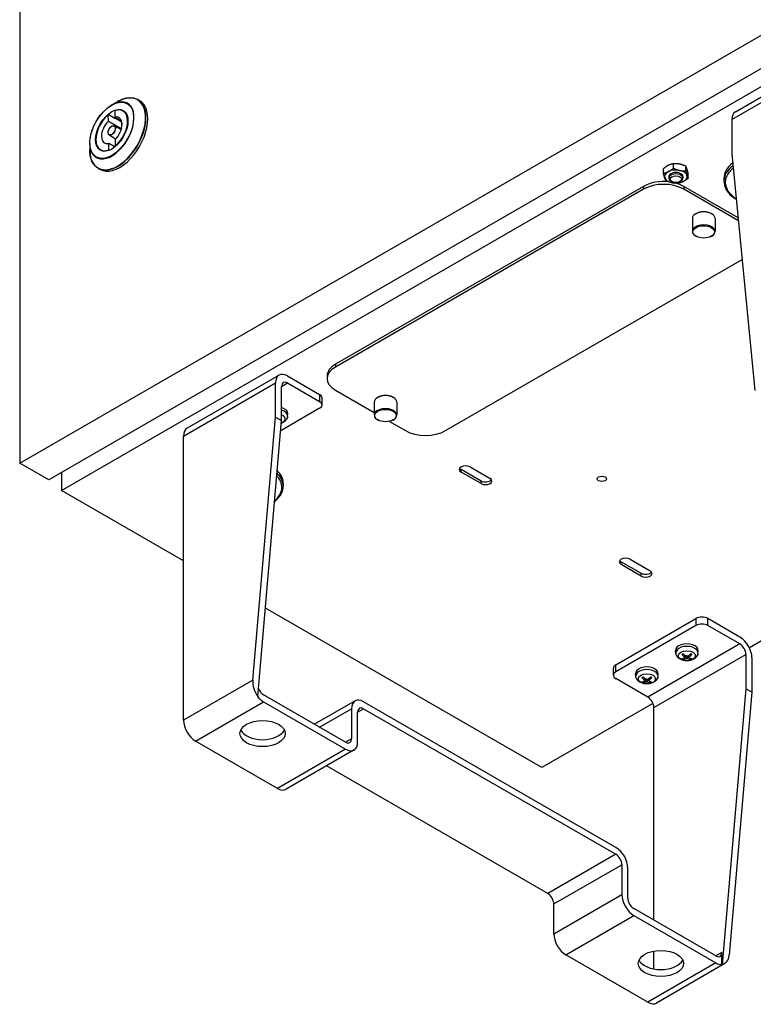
# Model space of a CAD drawing. Header units: millimetres. Extents: x 0 to 2970, y 0 to 2100.
# Tile 41 of 55: x 1712 to 1971, y 1397 to 1744. Entities that reach past the tile are written whole.
import ezdxf

# ---------------------------------------------------------------- set-up
doc = ezdxf.new("R2010")
doc.units = ezdxf.units.MM
doc.header["$LTSCALE"] = 0.2
doc.layers.add('01_Object Line', color=4, linetype='Continuous')

# ---------------------------------------------------------------- blocks, each defined once
blk = doc.blocks.new('A$Cc9b2b0eb')
for p, q in [((0, 382.12), (0, 191.06)), ((0, 191.06), (309.71, 369.87)), ((319.97, 363.95), (10.25, 185.14)), ((14.74, 181.43), (325.87, 361.06)), ((252.86, 315.23), (285.39, 334.01)), ((251.62, 312.48), (284.15, 331.26)), ((32.57, 317.64), (34.61, 318.82)), ((41.71, 319.5), (42.36, 319.13)), ((31.32, 311.88), (31.28, 314.2)), ((33.57, 315.58), (33.61, 313.25)), ((36.48, 315.48), (37.37, 314.96)), ((33.45, 310.27), (35.87, 308.94)), ((36.12, 310.22), (36.11, 311.35)), ((251.62, 312.48), (251.62, 300.37)), ((31.58, 307.02), (33.93, 305.59)), ((24.75, 304.1), (24.75, 301.74)), ((31.48, 301.7), (31.44, 304.02)), ((33.74, 305.39), (33.78, 303.07)), ((28.58, 301.79), (29.47, 301.28)), ((251.62, 300.37), (259.66, 216.69)), ((230.95, 295.22), (230.95, 296.84)), ((235.31, 294.35), (235.31, 295.97)), ((27.71, 295.25), (28.36, 294.88)), ((227.46, 293.48), (227.46, 295.1)), ((229.32, 292.31), (229.32, 291.82)), ((234.32, 292.31), (234.32, 291.82)), ((236.19, 291.73), (236.19, 293.35)), ((220.44, 288.84), (111.54, 225.97)), ((220.44, 288.84), (220.44, 287.86)), ((230.4, 290.59), (230.05, 290.79)), ((233.24, 290.59), (233.59, 290.79)), ((234.58, 288.84), (234.58, 287.86)), ((253.79, 277.75), (234.58, 288.84)), ((248.78, 291.7), (248.78, 290.68)), ((220.44, 287.86), (111.54, 224.99)), ((253.89, 276.71), (234.58, 287.86)), ((238.96, 279.21), (238.82, 279.13)), ((244.34, 279.21), (244.48, 279.13)), ((237.65, 277.49), (237.65, 272.92)), ((245.65, 277.49), (245.65, 272.92)), ((238.96, 271.21), (238.82, 271.29)), ((244.34, 271.21), (244.48, 271.29)), ((150.43, 202.54), (255.21, 263.03)), ((111.54, 225.97), (111.54, 224.99)), ((57.87, 200.62), (90.4, 219.4)), ((91.64, 222.15), (59.12, 203.37)), ((90.4, 207.29), (90.4, 219.4)), ((92.52, 218.17), (94.64, 219.4)), ((94.64, 221.85), (105.96, 215.32)), ((94.64, 219.4), (105.96, 212.87)), ((108.61, 221.89), (108.61, 220.91)), ((92.52, 206.07), (92.52, 218.17)), ((111.54, 216.83), (125.22, 208.93)), ((105.96, 215.32), (105.96, 212.87)), ((106.84, 211.64), (106.84, 214.09)), ((125.22, 212.58), (125.22, 208.01)), ((126.53, 214.3), (126.39, 214.21)), ((131.91, 214.3), (132.05, 214.21)), ((133.22, 212.58), (133.22, 208.01)), ((105.96, 210.42), (92.21, 202.48)), ((82.36, 114.33), (90.4, 207.29)), ((84.1, 108.64), (92.52, 206.07)), ((90.4, 207.29), (92.52, 206.07)), ((94.65, 207.58), (94.75, 208.44)), ((126.53, 206.29), (126.39, 206.38)), ((130.63, 205.81), (136.29, 202.54)), ((131.91, 206.29), (132.05, 206.38)), ((57.87, 100.19), (57.87, 200.62)), ((10.25, 185.14), (0, 191.06)), ((155.91, 188.88), (162.99, 184.8)), ((155.91, 187.9), (155.91, 188.88)), ((162.99, 183.82), (155.91, 187.9)), ((159.1, 189.74), (166.17, 185.66)), ((14.74, 187.73), (14.74, 181.43)), ((162.99, 183.82), (162.99, 184.8)), ((57.87, 156.53), (14.74, 181.43)), ((93.1, 183.92), (93.1, 182.9)), ((349.2, 178.57), (257.78, 125.79)), ((215.66, 157.08), (222.74, 153)), ((212.48, 156.22), (219.55, 152.14)), ((212.48, 155.24), (212.48, 156.22)), ((219.55, 151.16), (212.48, 155.24)), ((219.55, 151.16), (219.55, 152.14)), ((184.45, 83.45), (86.79, 139.83)), ((210.61, 119.79), (238.89, 136.12)), ((238.89, 136.12), (238.89, 133.67)), ((254.45, 129.58), (243.14, 136.12)), ((243.14, 133.67), (243.14, 136.12)), ((238.89, 133.67), (210.61, 117.34)), ((254.45, 127.14), (243.14, 133.67)), ((254.45, 127.14), (221.92, 108.36)), ((224.04, 104.68), (256.57, 123.46)), ((231.81, 123.89), (231.72, 124.75)), ((234.46, 121.78), (234.55, 122.09)), ((234.94, 122.53), (234.99, 123.18)), ((235.02, 122.38), (235.1, 123.1)), ((235.49, 121.95), (235.42, 122.89)), ((235.93, 121.95), (236, 122.89)), ((236.4, 122.38), (236.32, 123.1)), ((236.48, 122.53), (236.43, 123.18)), ((236.87, 122.09), (236.96, 121.78)), ((239.61, 123.89), (239.7, 124.75)), ((256.57, 123.46), (256.57, 111.35)), ((258.69, 122.24), (258.69, 110.13)), ((209.73, 116.11), (209.73, 118.56)), ((210.61, 117.34), (210.61, 119.79)), ((221.92, 108.36), (210.61, 114.89)), ((217.67, 115.72), (217.58, 116.58)), ((220.8, 114.36), (220.85, 115.02)), ((220.88, 114.21), (220.96, 114.94)), ((222.26, 114.21), (222.18, 114.94)), ((222.34, 114.36), (222.29, 115.02)), ((225.47, 115.72), (225.56, 116.58)), ((82.36, 114.33), (57.87, 100.19)), ((220.32, 113.61), (220.41, 113.92)), ((221.35, 113.79), (221.28, 114.72)), ((221.79, 113.79), (221.86, 114.72)), ((222.73, 113.92), (222.82, 113.61)), ((256.57, 111.35), (248.15, 13.92)), ((258.69, 110.13), (256.57, 111.35)), ((84.04, 108.6), (84.1, 108.64)), ((115.15, 92.43), (86.16, 109.17)), ((258.69, 110.13), (250.65, 17.17)), ((62.12, 92.84), (86.16, 106.72)), ((86.16, 106.72), (115.15, 89.98)), ((118.51, 107.02), (104.2, 98.76)), ((210.61, 55.28), (121.51, 106.72)), ((223.73, 106.14), (184.45, 83.45)), ((224.04, 29.56), (224.04, 104.68)), ((105.96, 97.74), (117.27, 104.27)), ((117.27, 104.27), (117.27, 93.66)), ((119.39, 103.05), (121.51, 104.27)), ((119.39, 92.43), (119.39, 103.05)), ((121.51, 104.27), (210.61, 52.83)), ((91.11, 76.1), (62.12, 92.84)), ((117.27, 93.66), (115.15, 92.43)), ((115.15, 89.98), (91.11, 76.1)), ((118.15, 89.69), (94.11, 75.81)), ((186.57, 38.95), (108.42, 84.07)), ((210.61, 52.83), (186.57, 38.95)), ((188.69, 35.28), (212.73, 49.16)), ((212.73, 49.16), (212.73, 38.55)), ((214.85, 37.32), (214.85, 47.94)), ((212.73, 38.55), (188.69, 24.66)), ((188.69, 24.66), (188.69, 35.28)), ((245.96, 16.91), (216.97, 33.65)), ((192.93, 17.32), (216.97, 31.2)), ((216.97, 31.2), (245.96, 14.46)), ((224.04, 12.31), (224.04, 18.65)), ((248.09, 18.13), (245.96, 16.91)), ((248.09, 13.89), (248.09, 18.13)), ((221.92, 0.58), (192.93, 17.32)), ((245.96, 14.46), (221.92, 0.58)), ((249.09, 14.24), (224.92, 0.28)), ((248.15, 13.92), (248.09, 13.89))]:
    blk.add_line(p, q)
for centre, major_axis, ratio, start_param, end_param in [((34.61, 307.43), (-6.97, -12.07), 0.57735, 5.497787, 10.210176), ((32.57, 308.61), (5.53, 9.58), 0.57735, 2.356194, 7.068583), ((35.36, 307), (-7, -12.12), 0.57735, 0, 3.141593), ((34.71, 307.38), (7, 12.12), 0.57735, 5.516384, 6.283185), ((32.53, 308.64), (-3.95, -6.84), 0.57735, 4.152398, 6.880369), ((34.71, 307.38), (-7, -12.12), 0.57735, 0, 2.374791), ((107.5, 264.64), (-349.15, 194.79), 0.015769, 4.927227, 4.941266), ((32.53, 308.64), (3.95, 6.84), 0.57735, 4.152398, 6.880369), ((32.53, 308.64), (2.56, 4.44), 0.57735, 4.267833, 6.764934), ((255.86, 310.03), (-3, 5.2), 0.57735, 0, 0.785398), ((32.53, 308.64), (-2.56, -4.44), 0.57735, 4.267833, 6.764934), ((37.27, 305.9), (-2.5, -4.33), 0.57735, 5.377866, 5.654901), ((107.16, 266.25), (337.17, -201.59), 0.015763, 4.502424, 4.502774), ((37.27, 305.9), (-2.5, -4.33), 0.57735, 5.706974, 5.736268), ((107.47, 266.44), (-349.15, 194.41), 0.015784, 1.360183, 1.3607), ((264.28, 291.7), (-15.5, 0), 0.57735, 5.633679, 6.283185), ((264.28, 290.68), (-15.5, 0), 0.57735, 5.623987, 6.283185), ((231.82, 292.31), (-4, 0), 0.57735, 5.425921, 6.473119), ((231.82, 291.82), (2.5, 0), 0.57735, 5.497787, 10.210176), ((231.82, 292.31), (-4, 0), 0.57735, 4.378724, 5.425921), ((231.82, 292.31), (2.5, 0), 0.57735, 6.279998, 9.427966), ((231.82, 292.31), (4, 0), 0.57735, 0.189933, 1.237131), ((231.82, 292.31), (4, 0), 0.57735, 5.425921, 6.473119), ((227.51, 284.76), (-10, 0), 0.57735, 4.520451, 5.497787), ((227.51, 283.78), (-10, 0), 0.57735, 3.926991, 5.497787), ((231.82, 292.31), (-4, 0), 0.57735, 0.189933, 1.237131), ((231.82, 292.31), (4, 0), 0.57735, 4.378724, 5.425921), ((227.51, 284.76), (-10, 0), 0.57735, 3.926991, 4.270955), ((241.65, 277.49), (-4, 0), 0.57735, 3.141593, 6.283185), ((241.65, 277.66), (-3.8, 0), 0.57735, 3.926991, 5.497787), ((241.65, 272.92), (4, 0), 0.57735, 5.497787, 10.210176), ((94.64, 216.95), (-3, 5.2), 0.57735, 5.497787, 7.068583), ((118.61, 221.89), (-10, 0), 0.57735, 5.497787, 6.283185), ((118.61, 220.91), (-10, 0), 0.57735, 5.497787, 7.068583), ((94.64, 216.95), (-1.5, 2.6), 0.57735, 5.497787, 7.068583), ((103.84, 214.09), (3, 0), 0.57735, 0, 0.785398), ((103.84, 211.64), (3, 0), 0.57735, 5.497787, 7.068583), ((129.22, 212.58), (-4, 0), 0.57735, 3.141593, 6.283185), ((129.22, 212.74), (-3.8, 0), 0.57735, 3.926991, 5.497787), ((90.75, 208.58), (4, 0), 0.57735, 6.221282, 7.39622), ((90.75, 207.72), (3.91, 0), 0.57735, 6.221282, 7.384504), ((129.22, 208.01), (4, 0), 0.57735, 5.497787, 10.210176), ((90.75, 206.68), (3.07, 0), 0.57735, 5.296661, 7.240112), ((90.65, 211.29), (-3.41, 5.53), 0.494624, 2.678105, 2.686745), ((90.75, 206.37), (2.23, 0), 0.57735, 5.597212, 5.62409), ((62.12, 198.17), (-3, 5.2), 0.57735, 0, 0.785398), ((143.36, 206.62), (10, 0), 0.57735, 3.926991, 5.497787), ((77.6, 183.92), (15.5, 0), 0.57735, 0, 0.527339), ((157.5, 188.82), (-2.25, 0), 0.57735, 3.926991, 7.068583), ((157.5, 189.8), (-2.25, 0), 0.57735, 0.386689, 0.785398), ((77.6, 182.9), (15.5, 0), 0.57735, 0, 0.537679), ((164.58, 184.74), (2.25, 0), 0.57735, 3.926991, 7.068583), ((164.58, 185.72), (2.25, 0), 0.57735, 3.926991, 5.896497), ((214.07, 156.16), (-2.25, 0), 0.57735, 3.926991, 7.068583), ((214.07, 157.14), (-2.25, 0), 0.57735, 0.386689, 0.785398), ((221.14, 152.08), (2.25, 0), 0.57735, 3.926991, 7.068583), ((221.14, 153.06), (2.25, 0), 0.57735, 3.926991, 5.896497), ((241.01, 134.89), (-3, 0), 0.57735, 3.926991, 5.497787), ((241.01, 132.44), (3, 0), 0.57735, 0.785398, 2.356194), ((254.45, 124.69), (3, -5.2), 0.57735, 0.785398, 2.356194), ((235.71, 124.89), (-4, 0), 0.57735, 3.079689, 6.345089), ((235.71, 124.03), (3.91, 0), 0.57735, 6.221282, 9.486681), ((254.45, 124.69), (-1.5, 2.6), 0.57735, 3.926991, 5.497787), ((235.71, 122.68), (-2.23, 0), 0.57735, 5.371484, 5.62409), ((235.81, 127.71), (2.54, -5.98), 0.595263, 5.222971, 5.461955), ((235.81, 127.6), (-3.41, -5.53), 0.494624, 0.454848, 0.693832), ((235.71, 122.68), (2.23, 0), 0.57735, 3.800688, 4.053293), ((235.71, 122.73), (-2.07, 0), 0.57735, 0.71623, 0.922423), ((235.62, 127.6), (-3.89, 5.21), 0.553534, 1.94329, 2.182274), ((235.62, 127.72), (3.06, 5.73), 0.654173, 3.559781, 3.798766), ((235.8, 127.6), (-3.89, -5.21), 0.553534, 0.959319, 1.198303), ((235.8, 127.72), (3.06, -5.73), 0.654173, 5.626012, 5.864997), ((235.61, 127.71), (2.54, 5.98), 0.595263, 3.962823, 4.201807), ((235.61, 127.6), (-3.41, 5.53), 0.494624, 2.447761, 2.686745), ((235.71, 122.73), (-2.07, 0), 0.57735, 2.21917, 2.425363), ((235.71, 122.68), (-2.23, 0), 0.57735, 3.800688, 4.053293), ((235.71, 122.68), (2.23, 0), 0.57735, 5.371484, 5.62409), ((212.73, 118.56), (-3, 0), 0.57735, 5.497787, 6.283185), ((221.57, 116.72), (-4, 0), 0.57735, 3.079689, 6.345089), ((212.73, 116.11), (-3, 0), 0.57735, 5.497787, 7.068583), ((221.57, 115.86), (3.91, 0), 0.57735, 6.221282, 9.486681), ((221.57, 114.52), (-2.23, 0), 0.57735, 5.371484, 5.62409), ((221.67, 119.55), (2.54, -5.98), 0.595263, 5.222971, 5.461955), ((221.48, 119.43), (-3.89, 5.21), 0.553534, 1.94329, 2.182274), ((221.66, 119.43), (-3.89, -5.21), 0.553534, 0.959319, 1.198303), ((221.47, 119.55), (2.54, 5.98), 0.595263, 3.962823, 4.201807), ((221.57, 114.52), (-2.23, 0), 0.57735, 3.800688, 4.053293), ((86.6, 111.88), (-2.47, 5.49), 0.634111, 0.849934, 1.897131), ((86.16, 111.62), (1.5, -2.6), 0.57735, 4.465354, 5.497787), ((221.67, 119.44), (-3.41, -5.53), 0.494624, 0.454848, 0.693832), ((221.57, 114.52), (2.23, 0), 0.57735, 3.800688, 4.053293), ((221.57, 114.57), (-2.07, 0), 0.57735, 0.71623, 0.922423), ((221.48, 119.55), (3.06, 5.73), 0.654173, 3.559781, 3.798766), ((221.66, 119.55), (3.06, -5.73), 0.654173, 5.626012, 5.864997), ((221.47, 119.44), (-3.41, 5.53), 0.494624, 2.447761, 2.686745), ((221.57, 114.57), (-2.07, 0), 0.57735, 2.21917, 2.425363), ((221.57, 114.52), (2.23, 0), 0.57735, 5.371484, 5.62409), ((86.16, 111.62), (-3, 5.2), 0.57735, 1.832596, 2.356194), ((221.92, 105.91), (1.5, -2.6), 0.57735, 0.785398, 2.356194), ((121.51, 101.82), (-3, 5.2), 0.57735, 5.497787, 7.068583), ((121.51, 101.82), (-1.5, 2.6), 0.57735, 5.497787, 7.068583), ((62.12, 97.74), (3, -5.2), 0.57735, 3.926991, 5.497787), ((85.8, 97.95), (-8, 0), 0.57735, 0.268375, 2.873218), ((115.15, 94.88), (1.5, -2.6), 0.57735, 5.497787, 7.068583), ((115.15, 94.88), (3, -5.2), 0.57735, 5.497787, 7.068583), ((91.11, 81), (3, -5.2), 0.57735, 5.497787, 6.283185), ((210.61, 50.38), (3, -5.2), 0.57735, 0.785398, 2.356194), ((210.61, 50.38), (-1.5, 2.6), 0.57735, 3.926991, 5.497787), ((186.57, 36.5), (1.5, -2.6), 0.57735, 0.785398, 2.356194), ((216.97, 36.1), (-3, 5.2), 0.57735, 0.785398, 2.356194), ((216.97, 36.1), (1.5, -2.6), 0.57735, 3.926991, 5.497787), ((192.93, 22.22), (3, -5.2), 0.57735, 3.926991, 5.497787), ((245.96, 19.36), (1.5, -2.6), 0.57735, 5.497787, 7.068583), ((226.52, 16.7), (-8, 0), 0.57735, 0.268375, 2.873218), ((245.96, 19.36), (3, -5.2), 0.57735, 5.497787, 6.021386), ((246.41, 19.62), (-2.47, 5.49), 0.634111, 2.944329, 3.991526), ((221.92, 5.48), (3, -5.2), 0.57735, 5.497787, 6.283185)]:
    blk.add_ellipse(centre, major_axis=major_axis, ratio=ratio, start_param=start_param, end_param=end_param)
for centre, major_axis in [((32.53, 308.64), (-5.46, -9.45)), ((32.53, 308.64), (4.05, 7.01)), ((32.53, 308.64), (-0.94, -1.63)), ((32.53, 308.64), (-0.87, -1.52)), ((231.82, 291.41), (2.01, 0)), ((241.65, 272.76), (3.8, 0)), ((129.22, 207.85), (3.8, 0)), ((205.66, 185.51), (1.62, 0)), ((235.71, 122.99), (3.07, 0)), ((221.57, 114.82), (3.07, 0)), ((85.8, 95.5), (8, 0)), ((226.52, 14.25), (8, 0))]:
    blk.add_ellipse(centre, major_axis=major_axis, ratio=0.57735)
for points, knots in [([(34.61, 318.82), (35.13, 319.12), (35.65, 319.37), (36.67, 319.78), (37.18, 319.93), (38.18, 320.13), (38.67, 320.18), (39.61, 320.17), (40.06, 320.11), (40.92, 319.88), (41.33, 319.72), (41.71, 319.5)], [1.5893928, 1.5893928, 1.5893928, 1.5893928, 1.7464713, 1.7464713, 1.9035512, 1.9035512, 2.0606311, 2.0606311, 2.217711, 2.217711, 2.3747909, 2.3747909, 2.3747909, 2.3747909]), ([(24.75, 304.1), (24.75, 305.05), (24.88, 306.07), (25.39, 308.16), (25.76, 309.23), (26.72, 311.31), (27.31, 312.32), (28.63, 314.2), (29.37, 315.06), (30.92, 316.54), (31.74, 317.16), (32.57, 317.64)], [0.018596, 0.018596, 0.018596, 0.018596, 0.332756, 0.332756, 0.646915, 0.646915, 0.961074, 0.961074, 1.275234, 1.275234, 1.589393, 1.589393, 1.589393, 1.589393]), ([(27.71, 295.25), (27.33, 295.47), (26.98, 295.74), (26.36, 296.37), (26.08, 296.73), (25.6, 297.54), (25.4, 297.99), (25.07, 298.96), (24.95, 299.47), (24.79, 300.57), (24.75, 301.14), (24.75, 301.74)], [5.5163836, 5.5163836, 5.5163836, 5.5163836, 5.6734635, 5.6734635, 5.8305434, 5.8305434, 5.9876233, 5.9876233, 6.1447032, 6.1447032, 6.3017818, 6.3017818, 6.3017818, 6.3017818]), ([(252.11, 295.33), (252.02, 295.27), (251.94, 295.2), (251.86, 295.13), (251.36, 294.71), (250.93, 294.26), (250.57, 293.79), (250.56, 293.78), (250.55, 293.76), (250.54, 293.75), (250.16, 293.25), (249.87, 292.73), (249.66, 292.2), (249.65, 292.19), (249.64, 292.17), (249.64, 292.15), (249.43, 291.62), (249.31, 291.07), (249.28, 290.53), (249.28, 290.49), (249.28, 290.45), (249.28, 290.42), (249.26, 289.82), (249.35, 289.23), (249.55, 288.64), (249.73, 288.09), (250, 287.55), (250.36, 287.03), (250.39, 287), (250.41, 286.96), (250.44, 286.93), (250.82, 286.41), (251.28, 285.91), (251.83, 285.44), (251.85, 285.43), (251.86, 285.41), (251.88, 285.4), (252.27, 285.07), (252.69, 284.76), (253.15, 284.46)], [0.7451851, 0.7451851, 0.7451851, 0.7451851, 0.75, 0.75, 0.75, 0.7802734, 0.7802734, 0.7802734, 0.78125, 0.78125, 0.78125, 0.8115234, 0.8115234, 0.8115234, 0.8125, 0.8125, 0.8125, 0.8417969, 0.8417969, 0.8417969, 0.84375, 0.84375, 0.84375, 0.875, 0.875, 0.875, 0.9042969, 0.9042969, 0.9042969, 0.90625, 0.90625, 0.90625, 0.9365234, 0.9365234, 0.9365234, 0.9375, 0.9375, 0.9375, 0.9595552, 0.9595552, 0.9595552, 0.9595552]), ([(248.78, 290.68), (248.78, 289.72), (249.03, 288.77), (250.01, 286.95), (250.76, 286.08), (252.15, 284.94), (252.64, 284.59), (253.17, 284.27)], [2.3561945, 2.3561945, 2.3561945, 2.3561945, 2.6571132, 2.6571132, 2.9700982, 2.9700982, 3.1182193, 3.1182193, 3.1182193, 3.1182193]), ([(94.65, 207.58), (94.62, 207.3), (94.54, 207.03), (94.3, 206.52), (94.13, 206.29), (93.71, 205.84), (93.44, 205.64), (92.93, 205.35), (92.69, 205.25), (92.44, 205.16)], [3.9888942, 3.9888942, 3.9888942, 3.9888942, 4.193854, 4.193854, 4.4264439, 4.4264439, 4.7238013, 4.7238013, 4.9653572, 4.9653572, 4.9653572, 4.9653572]), ([(90.07, 177.68), (90.54, 178.09), (90.96, 178.52), (91.31, 178.97), (91.32, 178.99), (91.33, 179), (91.34, 179.02), (91.72, 179.52), (92.01, 180.03), (92.22, 180.56), (92.23, 180.58), (92.24, 180.6), (92.24, 180.61), (92.45, 181.15), (92.57, 181.69), (92.6, 182.24), (92.6, 182.28), (92.6, 182.31), (92.6, 182.35), (92.62, 182.95), (92.53, 183.54), (92.33, 184.13), (92.15, 184.68), (91.88, 185.21), (91.51, 185.73), (91.49, 185.76), (91.47, 185.8), (91.44, 185.83), (91.26, 186.09), (91.06, 186.33), (90.84, 186.57)], [0.251001, 0.251001, 0.251001, 0.251001, 0.2802734, 0.2802734, 0.2802734, 0.28125, 0.28125, 0.28125, 0.3115234, 0.3115234, 0.3115234, 0.3125, 0.3125, 0.3125, 0.3417969, 0.3417969, 0.3417969, 0.34375, 0.34375, 0.34375, 0.375, 0.375, 0.375, 0.4042969, 0.4042969, 0.4042969, 0.40625, 0.40625, 0.40625, 0.4208194, 0.4208194, 0.4208194, 0.4208194]), ([(90.04, 177.42), (90.2, 177.54), (90.34, 177.66), (91.41, 178.6), (92.12, 179.52), (92.92, 181.28), (93.1, 182.09), (93.1, 182.9)], [4.8690281, 4.8690281, 4.8690281, 4.8690281, 4.9181332, 4.9181332, 5.2418176, 5.2418176, 5.4977871, 5.4977871, 5.4977871, 5.4977871]), ([(239.61, 123.89), (239.58, 123.61), (239.5, 123.34), (239.26, 122.83), (239.09, 122.6), (238.67, 122.15), (238.4, 121.95), (237.76, 121.59), (237.38, 121.45), (236.58, 121.25), (236.15, 121.2), (235.3, 121.2), (234.88, 121.25), (234.06, 121.44), (233.66, 121.59), (232.94, 122), (232.6, 122.27), (232.13, 122.89), (231.96, 123.2), (231.84, 123.66), (231.82, 123.77), (231.81, 123.89)], [3.988894, 3.988894, 3.988894, 3.988894, 4.193854, 4.193854, 4.426444, 4.426444, 4.723801, 4.723801, 5.099061, 5.099061, 5.493486, 5.493486, 5.883323, 5.883323, 6.27759, 6.27759, 6.651896, 6.651896, 6.923558, 6.923558, 7.00668, 7.00668, 7.00668, 7.00668]), ([(234.05, 123.44), (234.04, 123.44), (234.04, 123.44), (234.03, 123.43), (234.02, 123.43), (234, 123.43), (233.99, 123.44), (233.97, 123.45), (233.96, 123.46), (233.95, 123.47)], [0.04555356, 0.04555356, 0.04555356, 0.04555356, 0.04646968, 0.04646968, 0.0511089, 0.0511089, 0.05581605, 0.05581605, 0.05997866, 0.05997866, 0.05997866, 0.05997866]), ([(234.05, 123.44), (234.07, 123.46), (234.09, 123.47), (234.14, 123.5), (234.16, 123.52), (234.21, 123.55), (234.24, 123.57), (234.3, 123.6), (234.32, 123.61), (234.37, 123.63), (234.39, 123.64), (234.4, 123.65)], [1.4342217, 1.4342217, 1.4342217, 1.4342217, 1.4887382, 1.4887382, 1.5432546, 1.5432546, 1.5977711, 1.5977711, 1.6522876, 1.6522876, 1.6836274, 1.6836274, 1.6836274, 1.6836274]), ([(234.46, 121.78), (234.46, 121.76), (234.45, 121.75), (234.44, 121.73), (234.43, 121.71), (234.4, 121.69), (234.39, 121.68), (234.37, 121.67), (234.36, 121.66), (234.35, 121.66)], [0.0427285, 0.0427285, 0.0427285, 0.0427285, 0.04646968, 0.04646968, 0.0511089, 0.0511089, 0.05581605, 0.05581605, 0.05997866, 0.05997866, 0.05997866, 0.05997866]), ([(234.94, 122.53), (234.97, 122.51), (234.99, 122.48), (235.02, 122.43), (235.03, 122.4), (235.02, 122.35), (235.01, 122.33), (234.98, 122.3), (234.96, 122.28), (234.94, 122.27)], [0, 0, 0, 0, 0.01249978, 0.01249978, 0.02499956, 0.02499956, 0.03752367, 0.03752367, 0.04667661, 0.04667661, 0.04667661, 0.04667661]), ([(235.93, 122.84), (235.9, 122.83), (235.86, 122.81), (235.78, 122.79), (235.74, 122.78), (235.65, 122.79), (235.61, 122.79), (235.54, 122.82), (235.51, 122.83), (235.49, 122.84)], [0, 0, 0, 0, 0.01249978, 0.01249978, 0.02499956, 0.02499956, 0.03752367, 0.03752367, 0.04667661, 0.04667661, 0.04667661, 0.04667661]), ([(235.49, 121.95), (235.52, 121.97), (235.56, 121.98), (235.64, 121.99), (235.69, 121.99), (235.77, 121.99), (235.81, 121.99), (235.88, 121.97), (235.91, 121.96), (235.93, 121.95)], [0, 0, 0, 0, 0.01249978, 0.01249978, 0.02499956, 0.02499956, 0.03752367, 0.03752367, 0.04667661, 0.04667661, 0.04667661, 0.04667661]), ([(236.48, 122.27), (236.45, 122.29), (236.43, 122.3), (236.4, 122.35), (236.4, 122.37), (236.4, 122.42), (236.41, 122.45), (236.44, 122.49), (236.46, 122.51), (236.48, 122.53)], [0, 0, 0, 0, 0.01249978, 0.01249978, 0.02499956, 0.02499956, 0.03752367, 0.03752367, 0.04667661, 0.04667661, 0.04667661, 0.04667661]), ([(237.07, 121.66), (237.06, 121.66), (237.05, 121.67), (237.03, 121.68), (237.02, 121.69), (237, 121.71), (236.99, 121.73), (236.97, 121.75), (236.97, 121.76), (236.96, 121.78)], [0.01456007, 0.01456007, 0.01456007, 0.01456007, 0.01872268, 0.01872268, 0.02342983, 0.02342983, 0.02806906, 0.02806906, 0.03181023, 0.03181023, 0.03181023, 0.03181023]), ([(237.02, 123.65), (237.04, 123.64), (237.05, 123.63), (237.1, 123.61), (237.13, 123.6), (237.18, 123.57), (237.21, 123.55), (237.26, 123.52), (237.28, 123.5), (237.33, 123.47), (237.35, 123.46), (237.38, 123.44)], [3.0287616, 3.0287616, 3.0287616, 3.0287616, 3.0601014, 3.0601014, 3.1146179, 3.1146179, 3.1691343, 3.1691343, 3.2236508, 3.2236508, 3.2781673, 3.2781673, 3.2781673, 3.2781673]), ([(237.47, 123.47), (237.46, 123.46), (237.45, 123.45), (237.43, 123.44), (237.42, 123.43), (237.4, 123.43), (237.39, 123.43), (237.38, 123.44), (237.38, 123.44), (237.38, 123.44)], [0.01456007, 0.01456007, 0.01456007, 0.01456007, 0.01872268, 0.01872268, 0.02342983, 0.02342983, 0.02806906, 0.02806906, 0.02898518, 0.02898518, 0.02898518, 0.02898518]), ([(225.47, 115.72), (225.44, 115.44), (225.36, 115.18), (225.12, 114.67), (224.95, 114.43), (224.52, 113.98), (224.25, 113.78), (223.62, 113.42), (223.24, 113.28), (222.43, 113.09), (222.01, 113.04), (221.16, 113.04), (220.74, 113.08), (219.92, 113.28), (219.52, 113.42), (218.79, 113.84), (218.46, 114.1), (217.98, 114.72), (217.82, 115.04), (217.7, 115.5), (217.68, 115.61), (217.67, 115.72)], [3.988894, 3.988894, 3.988894, 3.988894, 4.193854, 4.193854, 4.426444, 4.426444, 4.723801, 4.723801, 5.099061, 5.099061, 5.493486, 5.493486, 5.883323, 5.883323, 6.27759, 6.27759, 6.651896, 6.651896, 6.923558, 6.923558, 7.00668, 7.00668, 7.00668, 7.00668]), ([(219.9, 115.27), (219.9, 115.27), (219.9, 115.27), (219.89, 115.27), (219.88, 115.26), (219.86, 115.27), (219.85, 115.27), (219.83, 115.28), (219.82, 115.29), (219.81, 115.3)], [0.04555356, 0.04555356, 0.04555356, 0.04555356, 0.04646968, 0.04646968, 0.0511089, 0.0511089, 0.05581605, 0.05581605, 0.05997866, 0.05997866, 0.05997866, 0.05997866]), ([(219.9, 115.27), (219.93, 115.29), (219.95, 115.31), (220, 115.34), (220.02, 115.36), (220.07, 115.39), (220.1, 115.4), (220.15, 115.43), (220.18, 115.45), (220.23, 115.47), (220.24, 115.48), (220.26, 115.48)], [1.4342217, 1.4342217, 1.4342217, 1.4342217, 1.4887382, 1.4887382, 1.5432546, 1.5432546, 1.5977711, 1.5977711, 1.6522876, 1.6522876, 1.6836274, 1.6836274, 1.6836274, 1.6836274]), ([(222.88, 115.48), (222.89, 115.48), (222.91, 115.47), (222.96, 115.45), (222.98, 115.43), (223.04, 115.4), (223.07, 115.39), (223.12, 115.36), (223.14, 115.34), (223.19, 115.31), (223.21, 115.29), (223.23, 115.27)], [3.0287616, 3.0287616, 3.0287616, 3.0287616, 3.0601014, 3.0601014, 3.1146179, 3.1146179, 3.1691343, 3.1691343, 3.2236508, 3.2236508, 3.2781673, 3.2781673, 3.2781673, 3.2781673]), ([(223.33, 115.3), (223.32, 115.29), (223.31, 115.28), (223.29, 115.27), (223.28, 115.27), (223.26, 115.26), (223.25, 115.27), (223.24, 115.27), (223.24, 115.27), (223.23, 115.27)], [0.01456007, 0.01456007, 0.01456007, 0.01456007, 0.01872268, 0.01872268, 0.02342983, 0.02342983, 0.02806906, 0.02806906, 0.02898518, 0.02898518, 0.02898518, 0.02898518]), ([(220.32, 113.61), (220.31, 113.6), (220.31, 113.59), (220.29, 113.56), (220.28, 113.55), (220.26, 113.53), (220.25, 113.51), (220.23, 113.5), (220.22, 113.5), (220.2, 113.5)], [0.0427285, 0.0427285, 0.0427285, 0.0427285, 0.04646968, 0.04646968, 0.0511089, 0.0511089, 0.05581605, 0.05581605, 0.05997866, 0.05997866, 0.05997866, 0.05997866]), ([(220.8, 114.36), (220.83, 114.34), (220.85, 114.32), (220.88, 114.26), (220.88, 114.24), (220.88, 114.19), (220.87, 114.17), (220.84, 114.13), (220.82, 114.12), (220.8, 114.11)], [0, 0, 0, 0, 0.01249978, 0.01249978, 0.02499956, 0.02499956, 0.03752367, 0.03752367, 0.04667661, 0.04667661, 0.04667661, 0.04667661]), ([(221.79, 114.68), (221.76, 114.66), (221.72, 114.64), (221.64, 114.62), (221.59, 114.62), (221.51, 114.62), (221.47, 114.63), (221.4, 114.65), (221.37, 114.66), (221.35, 114.68)], [0, 0, 0, 0, 0.01249978, 0.01249978, 0.02499956, 0.02499956, 0.03752367, 0.03752367, 0.04667661, 0.04667661, 0.04667661, 0.04667661]), ([(221.35, 113.79), (221.38, 113.8), (221.42, 113.81), (221.5, 113.82), (221.54, 113.83), (221.63, 113.83), (221.67, 113.82), (221.74, 113.81), (221.77, 113.8), (221.79, 113.79)], [0, 0, 0, 0, 0.01249978, 0.01249978, 0.02499956, 0.02499956, 0.03752367, 0.03752367, 0.04667661, 0.04667661, 0.04667661, 0.04667661]), ([(222.34, 114.11), (222.31, 114.12), (222.29, 114.14), (222.26, 114.18), (222.25, 114.21), (222.26, 114.26), (222.27, 114.28), (222.3, 114.33), (222.32, 114.35), (222.34, 114.36)], [0, 0, 0, 0, 0.01249978, 0.01249978, 0.02499956, 0.02499956, 0.03752367, 0.03752367, 0.04667661, 0.04667661, 0.04667661, 0.04667661]), ([(222.93, 113.5), (222.92, 113.5), (222.91, 113.5), (222.89, 113.51), (222.87, 113.53), (222.85, 113.55), (222.84, 113.56), (222.83, 113.59), (222.82, 113.6), (222.82, 113.61)], [0.01456007, 0.01456007, 0.01456007, 0.01456007, 0.01872268, 0.01872268, 0.02342983, 0.02342983, 0.02806906, 0.02806906, 0.03181023, 0.03181023, 0.03181023, 0.03181023])]:
    blk.add_open_spline(points, degree=3, knots=knots)
for points in [[(36.01, 311.78), (34.82, 312.51), (33.61, 313.25)], [(31.32, 311.88), (33.65, 310.54), (35.95, 309.23)], [(33.67, 302.81), (32.56, 303.41), (31.44, 304.02)]]:
    blk.add_open_spline(points, degree=2)
for points in [[(229.2, 296.26), (228.39, 295.86), (227.46, 295.1)], [(230.95, 296.84), (230.01, 296.67), (229.2, 296.26)], [(233.13, 296.7), (232.12, 296.9), (230.95, 296.84)], [(235.31, 295.97), (234.14, 296.5), (233.13, 296.7)], [(235.75, 294.95), (235.55, 295.56), (235.31, 295.97)], [(227.46, 293.48), (228.39, 293.65), (229.2, 294.06)], [(227.89, 291.88), (227.69, 292.48), (227.46, 293.48)], [(229.2, 294.06), (230.01, 294.46), (230.95, 295.22)], [(230.95, 295.22), (232.12, 294.7), (233.13, 294.49)], [(233.13, 294.49), (234.14, 294.29), (235.31, 294.35)], [(235.31, 294.35), (235.55, 293.36), (235.75, 292.75)], [(236.19, 293.35), (235.95, 294.35), (235.75, 294.95)], [(235.75, 292.75), (235.95, 292.14), (236.19, 291.73)], [(228.33, 290.86), (228.1, 291.27), (227.89, 291.88)], [(230.51, 290.13), (229.5, 290.33), (228.33, 290.86)], [(232.69, 289.99), (231.52, 289.93), (230.51, 290.13)], [(234.44, 290.57), (233.63, 290.16), (232.69, 289.99)], [(236.19, 291.73), (235.25, 290.97), (234.44, 290.57)]]:
    blk.add_rational_spline(points, [1, 1.0379548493, 1], degree=2)

msp = doc.modelspace()

# ---------------------------------------------------------------- block references
at = {"layer": '01_Object Line'}
msp.add_blockref('A$Cc9b2b0eb', (1711.733, 1396.752), dxfattribs=at)

doc.saveas('drawing.dxf')
